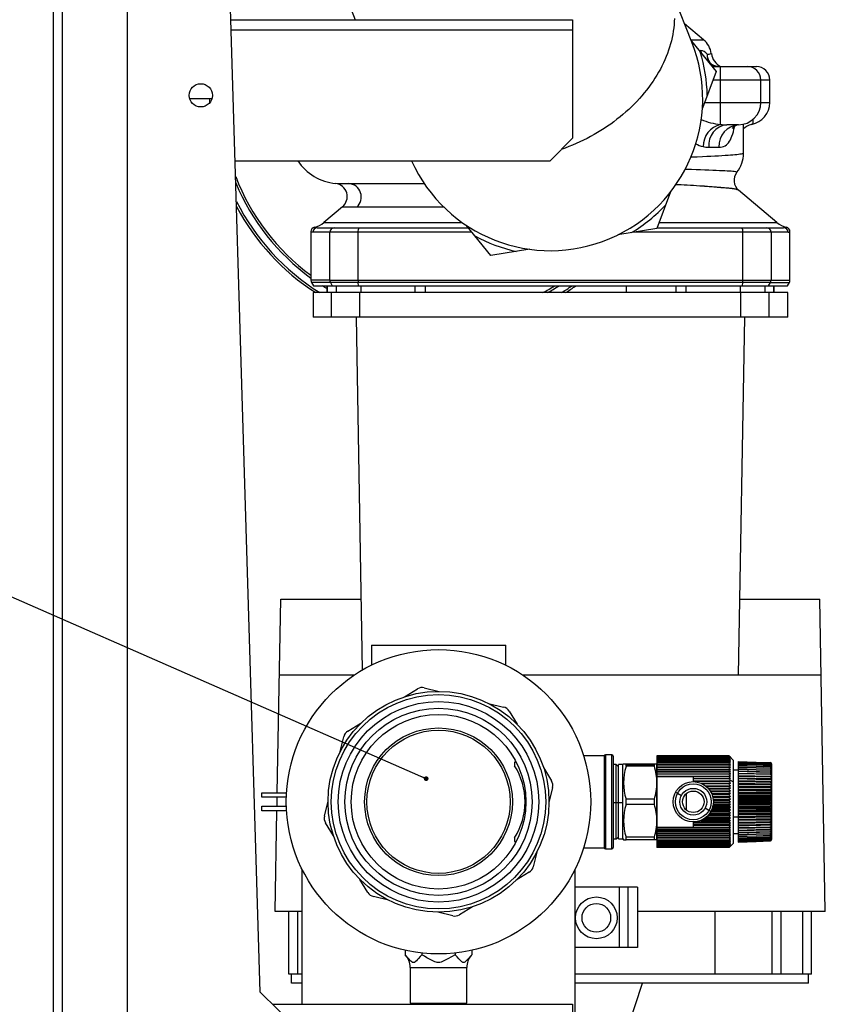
# Model space of a CAD drawing. Header units: millimetres. Extents: x 0 to 39025, y 0 to 11880.
# Tile 28 of 40: x 22368 to 22548, y 6555 to 6775. Entities that reach past the tile are written whole.
import ezdxf

# ---------------------------------------------------------------- set-up
doc = ezdxf.new("R2010")
doc.units = ezdxf.units.MM
doc.layers.add('ANOTACIJE', color=7, linetype='Continuous')
doc.dimstyles.new('SLDDIMSTYLE2', dxfattribs={"dimtxt": 0.18, "dimasz": 1.050735, "dimexe": 0, "dimexo": 0.0625, "dimgap": 0, "dimtad": 0, "dimtih": 1, "dimtoh": 1, "dimdec": 0, "dimrnd": 1e-09, "dimzin": 0, "dimdsep": 46, "dimtxsty": 'Standard', "dimblk1": 'DOT', "dimblk2": 'DOT', "dimsah": 1, "dimcen": 0.09, "dimadec": 0, "dimazin": 0, "dimtfac": 1.050735, "dimtdec": 0, "dimtofl": 0, "dimtmove": 0, "dimatfit": 3, "dimldrblk": 'DOT', "dimfxl": 1, "dimfrac": 2, "dimtolj": 1, "dimtzin": 0, "dimarcsym": 0})

# ---------------------------------------------------------------- blocks, each defined once
blk = doc.blocks.new('_Dot')
at = {"color": 0, "linetype": 'ByBlock', "lineweight": -2}
blk.add_line((-0.5, 0), (-1, 0), dxfattribs=at)
at = {"color": 0, "linetype": 'ByBlock', "const_width": 0.5}
blk.add_lwpolyline([(-0.25, 0, 1), (0.25, 0, 1)], format="xyb", close=True, dxfattribs=at)

msp = doc.modelspace()

# ---------------------------------------------------------------- linework, layer by layer
at = {"color": 7, "linetype": 'Continuous', "lineweight": 25}
for p, q in [((22375.62, 5992.16), (22375.62, 6948.16)), ((22377.62, 5992.16), (22377.62, 6948.16)), ((22375.57, 6947.28), (22375.57, 5993.04)), ((22392.12, 6030.29), (22392.12, 6910.03)), ((22421.77, 6557.21), (22412.39, 6870.56)), ((22518.21, 6769.48), (22499, 6817.76)), ((22430.02, 6807.2), (22443.02, 6774.51)), ((22415.26, 6774.51), (22491.52, 6774.51)), ((22491.52, 6774.51), (22491.52, 6748.01)), ((22520.83, 6770.03), (22516.57, 6773.61)), ((22518.1, 6769.74), (22523.65, 6762.95)), ((22521.79, 6765.53), (22521.81, 6765.49)), ((22522.55, 6766.93), (22522.55, 6766.93)), ((22523.65, 6762.95), (22520.55, 6754.74)), ((22522.77, 6764.03), (22532.62, 6764.03)), ((22524.55, 6764.03), (22524.64, 6764.03)), ((22524.62, 6751.1), (22524.62, 6764.03)), ((22533.62, 6756.03), (22533.62, 6761.03)), ((22535.62, 6756.03), (22535.62, 6761.03)), ((22406.01, 6756.91), (22411.02, 6756.91)), ((22410.52, 6755.96), (22410.52, 6756.91)), ((22528.62, 6751.03), (22526.04, 6751.03)), ((22529.72, 6744.67), (22529.72, 6751.17)), ((22486.52, 6743.01), (22491.52, 6748.01)), ((22521.98, 6746.03), (22524.26, 6746.03)), ((22416.2, 6743.01), (22486.52, 6743.01)), ((22438.62, 6737.95), (22438.63, 6737.95)), ((22438.63, 6737.95), (22438.64, 6737.95)), ((22441.54, 6737.91), (22458.43, 6737.91)), ((22513.47, 6736.06), (22510.36, 6727.85)), ((22537.22, 6729.2), (22528.65, 6736.39)), ((22440.16, 6732.69), (22436.01, 6729.2)), ((22434.53, 6728.03), (22434.53, 6728.03)), ((22434.53, 6728.03), (22468.24, 6728.03)), ((22473.32, 6721.82), (22467.77, 6728.61)), ((22510.36, 6727.85), (22501.7, 6726.44)), ((22510.43, 6728.03), (22538.7, 6728.03)), ((22538.7, 6728.03), (22538.7, 6728.03)), ((22433.12, 6727.17), (22433.12, 6716.3)), ((22443.63, 6727.03), (22433.54, 6727.03)), ((22437.34, 6716.3), (22437.34, 6727.03)), ((22443.63, 6727.03), (22443.63, 6716.3)), ((22529.6, 6716.3), (22529.6, 6727.03)), ((22539.69, 6727.03), (22529.6, 6727.03)), ((22535.89, 6727.03), (22535.89, 6716.3)), ((22540.12, 6716.3), (22540.12, 6727.17)), ((22481.98, 6723.23), (22473.32, 6721.82)), ((22433.25, 6715.8), (22433.69, 6715.03)), ((22433.69, 6715.03), (22539.54, 6715.03)), ((22436.68, 6715.03), (22436.7, 6715.02)), ((22436.7, 6715.03), (22436.7, 6713.53)), ((22436.72, 6715.03), (22436.72, 6713.53)), ((22437.34, 6716.3), (22535.89, 6716.3)), ((22535.76, 6715.8), (22437.47, 6715.8)), ((22437.47, 6715.8), (22437.9, 6715.03)), ((22438.74, 6715.03), (22438.74, 6713.53)), ((22443.74, 6715.03), (22443.65, 6715.8)), ((22444.26, 6715.03), (22444.26, 6713.53)), ((22456.34, 6715.03), (22456.34, 6713.53)), ((22458.61, 6715.03), (22458.61, 6713.53)), ((22503.62, 6713.53), (22503.62, 6715.03)), ((22514.62, 6715.03), (22514.62, 6713.53)), ((22516.89, 6715.03), (22516.89, 6713.53)), ((22528.97, 6715.03), (22528.97, 6713.53)), ((22529.49, 6715.03), (22529.58, 6715.8)), ((22534.49, 6715.03), (22534.49, 6713.53)), ((22535.33, 6715.03), (22535.76, 6715.8)), ((22536.51, 6715.03), (22536.51, 6713.53)), ((22536.53, 6713.53), (22536.53, 6715.03)), ((22539.54, 6715.03), (22539.98, 6715.8)), ((22433.62, 6713.53), (22433.62, 6708.03)), ((22539.61, 6713.53), (22433.62, 6713.53)), ((22437.75, 6708.03), (22437.75, 6713.53)), ((22444.06, 6708.03), (22444.06, 6713.53)), ((22529.17, 6708.03), (22529.17, 6713.53)), ((22535.48, 6708.03), (22535.48, 6713.53)), ((22539.61, 6708.03), (22539.61, 6713.53)), ((22539.61, 6708.03), (22433.62, 6708.03)), ((22443.19, 6708.03), (22444.57, 6629.18)), ((22528.64, 6628.03), (22530.04, 6708.03)), ((22425.61, 6601.76), (22426.36, 6645.03)), ((22426.36, 6645.03), (22444.29, 6645.03)), ((22528.94, 6645.03), (22546.79, 6645.03)), ((22548.01, 6575.23), (22546.79, 6645.03)), ((22446.62, 6634.76), (22446.62, 6630.27)), ((22446.62, 6634.76), (22476.62, 6634.76)), ((22476.62, 6630.27), (22476.62, 6634.76)), ((22442.72, 6628.03), (22426.06, 6628.03)), ((22547.09, 6628.03), (22480.51, 6628.03)), ((22454.01, 6623.23), (22456.92, 6625)), ((22458.43, 6625.24), (22461.73, 6624.43)), ((22472.81, 6621.74), (22476.14, 6620.93)), ((22477.38, 6620.02), (22479.15, 6617.11)), ((22441.35, 6615.52), (22444.28, 6617.31)), ((22439.64, 6610.98), (22440.45, 6614.29)), ((22498.62, 6610.01), (22494.03, 6610.01)), ((22498.62, 6610.01), (22498.62, 6589.51)), ((22500.32, 6610.26), (22498.91, 6610.26)), ((22500.62, 6609.96), (22500.62, 6589.56)), ((22526.52, 6610.01), (22510.42, 6610.01)), ((22510.42, 6610.01), (22510.42, 6589.52)), ((22526.52, 6609.99), (22510.42, 6609.99)), ((22526.52, 6609.93), (22510.42, 6609.93)), ((22526.52, 6609.83), (22510.42, 6609.83)), ((22526.52, 6609.7), (22510.42, 6609.7)), ((22526.52, 6609.52), (22510.42, 6609.52)), ((22526.52, 6609.31), (22510.42, 6609.31)), ((22526.52, 6609.07), (22510.42, 6609.07)), ((22527.52, 6609.01), (22526.52, 6610.01)), ((22527.52, 6590.51), (22527.52, 6609.01)), ((22478.99, 6608.61), (22478.62, 6608.61)), ((22478.62, 6608.61), (22478.62, 6607.8)), ((22485.07, 6607.39), (22486.85, 6604.46)), ((22501.3, 6608.06), (22500.62, 6608.06)), ((22501.8, 6607.56), (22501.3, 6608.06)), ((22501.3, 6591.46), (22501.3, 6608.06)), ((22501.8, 6591.96), (22501.8, 6607.56)), ((22501.82, 6606.96), (22501.8, 6606.96)), ((22502.82, 6608.06), (22501.82, 6608.06)), ((22501.82, 6591.46), (22501.82, 6608.06)), ((22502.93, 6608.26), (22502.82, 6608.06)), ((22502.93, 6608.26), (22502.82, 6608.06)), ((22502.82, 6591.46), (22502.82, 6608.06)), ((22502.93, 6608.26), (22510.41, 6608.26)), ((22503.51, 6607.69), (22503.51, 6608.26)), ((22509.84, 6607.99), (22503.51, 6607.99)), ((22509.84, 6607.69), (22503.51, 6607.69)), ((22509.84, 6607.69), (22509.84, 6608.26)), ((22510.42, 6608.26), (22510.41, 6608.26)), ((22510.41, 6608.26), (22510.42, 6608.26)), ((22526.52, 6608.79), (22510.42, 6608.79)), ((22526.52, 6608.47), (22510.42, 6608.47)), ((22510.42, 6608.26), (22510.42, 6608.26)), ((22510.42, 6608.26), (22510.42, 6608.26)), ((22526.52, 6608.12), (22510.42, 6608.12)), ((22526.52, 6607.74), (22510.42, 6607.74)), ((22526.52, 6607.33), (22510.42, 6607.33)), ((22510.42, 6606.91), (22526.82, 6606.91)), ((22526.52, 6606.89), (22510.42, 6606.89)), ((22528.52, 6606.86), (22527.52, 6606.86)), ((22528.52, 6608.76), (22528.52, 6590.77)), ((22528.52, 6606.68), (22535.73, 6606.48)), ((22535.73, 6608.51), (22535.73, 6608.5)), ((22535.73, 6608.45), (22535.73, 6608.43)), ((22535.73, 6608.34), (22535.73, 6608.31)), ((22535.73, 6608.17), (22535.73, 6608.13)), ((22535.73, 6607.94), (22535.73, 6607.89)), ((22535.73, 6607.65), (22535.73, 6607.59)), ((22535.73, 6607.31), (22535.73, 6607.24)), ((22535.73, 6606.92), (22535.73, 6606.84)), ((22536.02, 6608.21), (22536.02, 6591.34)), ((22510.42, 6606.47), (22526.82, 6606.47)), ((22526.52, 6606.43), (22510.42, 6606.43)), ((22510.42, 6606), (22526.82, 6606)), ((22526.52, 6605.94), (22510.42, 6605.94)), ((22510.42, 6605.51), (22526.82, 6605.51)), ((22510.42, 6605.42), (22526.52, 6605.42)), ((22518.52, 6605.42), (22518.52, 6604.26)), ((22518.52, 6605), (22526.82, 6605)), ((22526.52, 6604.88), (22518.52, 6604.88)), ((22518.52, 6604.47), (22526.82, 6604.47)), ((22526.75, 6604.56), (22527.52, 6604.2)), ((22528.52, 6606.18), (22535.73, 6605.99)), ((22528.52, 6605.65), (22536.02, 6605.48)), ((22528.52, 6605.64), (22535.73, 6605.47)), ((22528.52, 6605.11), (22536.02, 6604.94)), ((22528.52, 6605.05), (22535.73, 6604.9)), ((22528.52, 6604.52), (22536.02, 6604.38)), ((22535.73, 6606.48), (22535.73, 6606.39)), ((22535.73, 6605.99), (22535.73, 6605.9)), ((22535.73, 6605.47), (22535.73, 6605.36)), ((22535.73, 6604.9), (22535.73, 6604.79)), ((22487.09, 6602.94), (22486.28, 6599.61)), ((22526.52, 6604.33), (22518.52, 6604.33)), ((22520.24, 6603.92), (22526.82, 6603.92)), ((22526.52, 6603.75), (22520.59, 6603.75)), ((22521.22, 6603.36), (22526.82, 6603.36)), ((22526.52, 6603.17), (22521.46, 6603.17)), ((22521.86, 6602.78), (22526.82, 6602.78)), ((22526.52, 6602.57), (22522.04, 6602.57)), ((22528.52, 6603.9), (22536.02, 6603.78)), ((22528.52, 6603.26), (22536.02, 6603.15)), ((22528.52, 6602.59), (22536.02, 6602.5)), ((22535.73, 6604.3), (22535.73, 6604.18)), ((22535.73, 6603.66), (22535.73, 6603.54)), ((22535.73, 6603), (22535.73, 6602.88)), ((22535.73, 6602.32), (22535.73, 6602.19)), ((22422.12, 6600.76), (22422.12, 6601.76)), ((22422.12, 6601.76), (22427.67, 6601.76)), ((22427.63, 6600.76), (22422.12, 6600.76)), ((22425.55, 6598.76), (22425.59, 6600.76)), ((22503.51, 6599.19), (22503.51, 6600.34)), ((22509.84, 6600.34), (22503.51, 6600.34)), ((22509.84, 6599.19), (22509.84, 6600.34)), ((22514.57, 6601.92), (22515.01, 6601.68)), ((22515.01, 6601.68), (22515.88, 6601.2)), ((22516.9, 6601.54), (22516.9, 6597.99)), ((22522.31, 6602.19), (22526.82, 6602.19)), ((22526.52, 6601.95), (22522.45, 6601.95)), ((22522.63, 6601.59), (22526.82, 6601.59)), ((22526.52, 6601.33), (22522.73, 6601.33)), ((22522.85, 6600.98), (22526.82, 6600.98)), ((22526.52, 6600.71), (22522.92, 6600.71)), ((22522.97, 6600.37), (22526.82, 6600.37)), ((22526.52, 6600.08), (22523.01, 6600.08)), ((22528.52, 6601.9), (22536.02, 6601.83)), ((22528.52, 6601.19), (22536.02, 6601.15)), ((22528.52, 6600.48), (22536.02, 6600.46)), ((22535.73, 6601.62), (22535.73, 6601.49)), ((22535.73, 6600.91), (22535.73, 6600.78)), ((22535.73, 6600.19), (22535.73, 6600.06)), ((22422.12, 6597.76), (22422.12, 6598.76)), ((22422.12, 6598.76), (22427.63, 6598.76)), ((22436.14, 6596.58), (22436.95, 6599.92)), ((22501.3, 6599.57), (22501.8, 6599.58)), ((22501.8, 6599.59), (22501.82, 6599.59)), ((22501.82, 6599.57), (22502.82, 6599.57)), ((22509.84, 6599.19), (22503.51, 6599.19)), ((22522.03, 6597.84), (22521.15, 6598.32)), ((22522.47, 6597.6), (22522.03, 6597.84)), ((22522.63, 6597.93), (22526.82, 6597.93)), ((22526.52, 6598.19), (22522.73, 6598.19)), ((22522.85, 6598.54), (22526.82, 6598.54)), ((22526.52, 6598.82), (22522.92, 6598.82)), ((22522.97, 6599.15), (22526.82, 6599.15)), ((22526.52, 6599.45), (22523.01, 6599.45)), ((22523.02, 6599.76), (22526.82, 6599.76)), ((22528.52, 6599.76), (22536.02, 6599.76)), ((22528.52, 6599.04), (22536.02, 6599.07)), ((22528.52, 6598.33), (22536.02, 6598.37)), ((22535.73, 6599.47), (22535.73, 6599.33)), ((22535.73, 6598.75), (22535.73, 6598.61)), ((22535.73, 6598.03), (22535.73, 6597.9)), ((22427.67, 6597.76), (22422.12, 6597.76)), ((22425.14, 6575.23), (22425.54, 6597.76)), ((22520.24, 6595.6), (22526.82, 6595.6)), ((22526.52, 6595.77), (22520.59, 6595.77)), ((22521.22, 6596.17), (22526.82, 6596.17)), ((22526.52, 6596.36), (22521.46, 6596.36)), ((22521.86, 6596.75), (22526.82, 6596.75)), ((22526.52, 6596.96), (22522.04, 6596.96)), ((22522.31, 6597.33), (22526.82, 6597.33)), ((22526.52, 6597.57), (22522.45, 6597.57)), ((22528.52, 6597.63), (22536.02, 6597.69)), ((22528.52, 6596.94), (22536.02, 6597.02)), ((22528.52, 6596.27), (22536.02, 6596.37)), ((22528.52, 6595.62), (22536.02, 6595.75)), ((22535.73, 6597.33), (22535.73, 6597.2)), ((22535.73, 6596.64), (22535.73, 6596.52)), ((22535.73, 6595.98), (22535.73, 6595.86)), ((22438.16, 6592.14), (22436.38, 6595.07)), ((22510.42, 6594.1), (22526.52, 6594.1)), ((22510.42, 6594.01), (22526.82, 6594.01)), ((22526.52, 6593.59), (22510.42, 6593.59)), ((22510.42, 6593.52), (22526.82, 6593.52)), ((22518.52, 6595.26), (22518.52, 6594.1)), ((22526.52, 6595.2), (22518.52, 6595.2)), ((22518.52, 6595.05), (22526.82, 6595.05)), ((22526.52, 6594.64), (22518.52, 6594.64)), ((22518.52, 6594.52), (22526.82, 6594.52)), ((22528.52, 6595), (22536.02, 6595.15)), ((22528.52, 6594.47), (22535.73, 6594.62)), ((22528.52, 6594.42), (22536.02, 6594.58)), ((22528.52, 6593.89), (22535.73, 6594.06)), ((22528.52, 6593.87), (22536.02, 6594.05)), ((22528.52, 6593.34), (22535.73, 6593.53)), ((22535.73, 6595.34), (22535.73, 6595.23)), ((22535.73, 6594.73), (22535.73, 6594.62)), ((22535.73, 6594.16), (22535.73, 6594.06)), ((22535.73, 6593.62), (22535.73, 6593.53)), ((22478.62, 6591.72), (22478.62, 6590.91)), ((22500.62, 6591.46), (22501.3, 6591.46)), ((22501.3, 6591.46), (22501.8, 6591.96)), ((22501.8, 6592.45), (22501.82, 6592.45)), ((22501.82, 6591.46), (22502.82, 6591.46)), ((22502.82, 6591.46), (22502.93, 6591.26)), ((22503.51, 6591.26), (22503.51, 6591.84)), ((22509.84, 6591.84), (22503.51, 6591.84)), ((22509.84, 6591.26), (22503.51, 6591.26)), ((22509.84, 6591.26), (22509.84, 6591.84)), ((22510.42, 6591.26), (22509.84, 6591.26)), ((22526.52, 6593.1), (22510.42, 6593.1)), ((22510.42, 6593.06), (22526.82, 6593.06)), ((22526.52, 6592.63), (22510.42, 6592.63)), ((22510.42, 6592.62), (22526.82, 6592.62)), ((22526.52, 6592.19), (22510.42, 6592.19)), ((22526.52, 6591.78), (22510.42, 6591.78)), ((22526.52, 6591.4), (22510.42, 6591.4)), ((22510.42, 6591.26), (22510.42, 6591.26)), ((22527.52, 6592.66), (22528.52, 6592.66)), ((22528.52, 6592.84), (22535.73, 6593.04)), ((22535.73, 6593.13), (22535.73, 6593.04)), ((22535.73, 6592.68), (22535.73, 6592.6)), ((22535.73, 6592.28), (22535.73, 6592.21)), ((22535.73, 6591.93), (22535.73, 6591.87)), ((22535.73, 6591.64), (22535.73, 6591.59)), ((22535.73, 6591.4), (22535.73, 6591.36)), ((22535.73, 6591.21), (22535.73, 6591.19)), ((22536.02, 6591.34), (22536.02, 6591.31)), ((22478.62, 6590.91), (22478.99, 6590.91)), ((22494.03, 6589.51), (22498.62, 6589.51)), ((22498.91, 6589.26), (22500.32, 6589.26)), ((22526.52, 6591.05), (22510.42, 6591.05)), ((22526.52, 6590.74), (22510.42, 6590.74)), ((22526.52, 6590.46), (22510.42, 6590.46)), ((22526.52, 6590.21), (22510.42, 6590.21)), ((22526.52, 6590), (22510.42, 6590)), ((22526.52, 6589.83), (22510.42, 6589.83)), ((22526.52, 6589.69), (22510.42, 6589.69)), ((22526.52, 6589.6), (22510.42, 6589.6)), ((22526.52, 6589.54), (22510.42, 6589.54)), ((22526.52, 6589.52), (22510.42, 6589.52)), ((22526.52, 6589.52), (22527.52, 6590.51)), ((22535.73, 6591.09), (22535.73, 6591.07)), ((22535.73, 6591.02), (22535.73, 6591.02)), ((22483.58, 6588.53), (22482.78, 6585.23)), ((22431.12, 6584.74), (22431.12, 6554.51)), ((22492.12, 6549.76), (22492.12, 6584.74)), ((22445.85, 6579.5), (22444.07, 6582.42)), ((22481.88, 6584), (22478.96, 6582.22)), ((22506.1, 6580.68), (22492.12, 6580.68)), ((22501.99, 6580.68), (22501.99, 6567.18)), ((22503.87, 6580.68), (22503.87, 6567.18)), ((22506.1, 6580.68), (22506.1, 6567.18)), ((22450.43, 6577.78), (22447.09, 6578.6)), ((22469.23, 6576.3), (22466.31, 6574.52)), ((22431.12, 6575.23), (22425.14, 6575.23)), ((22428.21, 6561.23), (22428.21, 6575.23)), ((22430.17, 6561.23), (22430.17, 6575.23)), ((22464.8, 6574.29), (22461.5, 6575.09)), ((22548.01, 6575.23), (22506.1, 6575.23)), ((22523.39, 6561.23), (22523.39, 6575.23)), ((22536.15, 6561.23), (22536.15, 6575.23)), ((22538.15, 6561.23), (22538.15, 6575.23)), ((22542.99, 6561.23), (22542.99, 6575.23)), ((22544.95, 6561.23), (22544.95, 6575.23)), ((22506.1, 6567.18), (22492.12, 6567.18)), ((22454.17, 6566.59), (22454.17, 6565.57)), ((22457.89, 6565.97), (22457.89, 6565.57)), ((22465.34, 6565.97), (22465.34, 6565.57)), ((22469.06, 6566.59), (22469.06, 6565.57)), ((22455.32, 6562.76), (22455.32, 6554.76)), ((22467.92, 6554.76), (22467.92, 6562.76)), ((22431.12, 6561.23), (22428.21, 6561.23)), ((22428.78, 6559.23), (22428.78, 6561.23)), ((22544.95, 6561.23), (22492.12, 6561.23)), ((22544.25, 6559.23), (22544.25, 6561.23)), ((22431.12, 6559.23), (22428.78, 6559.23)), ((22544.25, 6559.23), (22492.12, 6559.23)), ((22493.62, 6518.36), (22507.18, 6559.23)), ((22437.22, 6542.21), (22421.77, 6557.21)), ((22424.54, 6554.51), (22491.52, 6554.51)), ((22455.32, 6554.76), (22467.92, 6554.76)), ((22491.52, 6554.51), (22491.52, 6537.91))]:
    msp.add_line(p, q, dxfattribs=at)
at = {"color": 8, "linetype": 'Continuous', "lineweight": 25}
for p, q in [((22415.33, 6772.21), (22491.52, 6772.21)), ((22517.99, 6770.03), (22520.83, 6770.03)), ((22519.84, 6767.61), (22520.15, 6767.61)), ((22535.62, 6761.03), (22522.93, 6761.03)), ((22411.02, 6756.91), (22411.02, 6756.9)), ((22521.03, 6756.03), (22535.62, 6756.03)), ((22462.83, 6732.61), (22443.33, 6732.61)), ((22436.01, 6729.2), (22466.92, 6729.2)), ((22510.87, 6729.2), (22537.22, 6729.2)), ((22469.06, 6727.03), (22443.63, 6727.03)), ((22529.6, 6727.03), (22505.32, 6727.03)), ((22437.34, 6716.3), (22433.12, 6716.3)), ((22437.47, 6715.8), (22433.26, 6715.8)), ((22535.76, 6715.8), (22539.98, 6715.8)), ((22535.89, 6716.3), (22540.11, 6716.3)), ((22498.91, 6610.26), (22498.91, 6589.26)), ((22500.32, 6589.26), (22500.32, 6610.26)), ((22500.62, 6599.57), (22501.3, 6599.57)), ((22510.42, 6599.56), (22510.42, 6599.56)), ((22528.52, 6596.36), (22527.52, 6596.36)), ((22455.32, 6562.76), (22467.92, 6562.76))]:
    msp.add_line(p, q, dxfattribs=at)
at = {"color": 8, "linetype": 'Continuous', "lineweight": 25, "flags": 128}
for points in [[(22514.31, 6774.79), (22514.28, 6774.08), (22514.23, 6773.37), (22514.16, 6772.66), (22514.06, 6771.95), (22513.94, 6771.24), (22513.8, 6770.53), (22513.64, 6769.82), (22513.45, 6769.1), (22513.24, 6768.39), (22513.01, 6767.68), (22512.76, 6766.97), (22512.48, 6766.27), (22512.19, 6765.56), (22511.87, 6764.86), (22511.53, 6764.16), (22511.17, 6763.47), (22510.79, 6762.78), (22510.39, 6762.1), (22509.97, 6761.42), (22509.53, 6760.75), (22509.07, 6760.09), (22508.59, 6759.43), (22508.09, 6758.78), (22507.57, 6758.14), (22507.04, 6757.5), (22506.49, 6756.88), (22505.92, 6756.26), (22505.33, 6755.66), (22504.73, 6755.06), (22504.11, 6754.48), (22503.47, 6753.9), (22502.82, 6753.34), (22502.16, 6752.79), (22501.48, 6752.25), (22500.78, 6751.72), (22500.08, 6751.2), (22499.35, 6750.7), (22498.62, 6750.22), (22497.88, 6749.74), (22497.12, 6749.28), (22496.35, 6748.84), (22495.58, 6748.41), (22494.79, 6747.99), (22493.99, 6747.59), (22493.19, 6747.21), (22492.37, 6746.84), (22491.55, 6746.49), (22490.72, 6746.15), (22489.89, 6745.83), (22489.05, 6745.53), (22489.03, 6745.52)], [(22520.15, 6767.61), (22520.25, 6767.28), (22520.38, 6766.95)], [(22531.81, 6752.18), (22531.81, 6751.95), (22531.81, 6751.73), (22531.8, 6751.54), (22531.79, 6751.4), (22531.77, 6751.28), (22531.72, 6751.2), (22531.64, 6751.15), (22531.54, 6751.12)], [(22524.26, 6746.03), (22524.62, 6746.04), (22524.97, 6746.1), (22525.31, 6746.19), (22525.63, 6746.34), (22525.93, 6746.55), (22526.17, 6746.77), (22526.39, 6747.03), (22526.61, 6747.34), (22526.81, 6747.69), (22527, 6748.08), (22527.17, 6748.51), (22527.33, 6748.98), (22527.48, 6749.48), (22527.61, 6750.03), (22527.72, 6750.6), (22527.74, 6750.71)], [(22529.72, 6744.66), (22529.73, 6744.66), (22529.69, 6744.61), (22529.6, 6744.57), (22529.43, 6744.52), (22529.21, 6744.48), (22528.92, 6744.44), (22528.6, 6744.39), (22528.23, 6744.35), (22527.82, 6744.31), (22527.37, 6744.27), (22526.85, 6744.23), (22526.29, 6744.18), (22525.65, 6744.14), (22524.93, 6744.1), (22524.15, 6744.05), (22523.33, 6744.01), (22522.47, 6743.96), (22521.57, 6743.92), (22520.62, 6743.88), (22519.37, 6743.83), (22518.05, 6743.77), (22517.96, 6743.77)], [(22516.73, 6741.15), (22517.05, 6741.14), (22518.13, 6741.11), (22519.18, 6741.07), (22520.17, 6741.03), (22521.13, 6741), (22522.03, 6740.96), (22522.88, 6740.92), (22523.66, 6740.88), (22524.37, 6740.85), (22525.01, 6740.82), (22525.58, 6740.8), (22526.11, 6740.77), (22526.58, 6740.74), (22527.01, 6740.71), (22527.37, 6740.67), (22527.68, 6740.63), (22527.93, 6740.59), (22528.11, 6740.55), (22528.22, 6740.51), (22528.26, 6740.47), (22528.25, 6740.45)], [(22528.65, 6736.39), (22528.61, 6736.42), (22528.54, 6736.46), (22528.52, 6736.47), (22528.51, 6736.47), (22528.49, 6736.48), (22528.47, 6736.49), (22528.44, 6736.5), (22528.41, 6736.51), (22528.38, 6736.52), (22528.34, 6736.53), (22528.21, 6736.57), (22528.08, 6736.61), (22527.93, 6736.64), (22527.78, 6736.67), (22527.63, 6736.69), (22527.54, 6736.71), (22527.44, 6736.73), (22527.35, 6736.74), (22527.26, 6736.75), (22527.18, 6736.76), (22527.1, 6736.77), (22526.97, 6736.79), (22526.83, 6736.81), (22526.66, 6736.82), (22526.47, 6736.84), (22526.26, 6736.86), (22526.02, 6736.88), (22525.76, 6736.9), (22525.49, 6736.92), (22525.24, 6736.94), (22525, 6736.96), (22524.85, 6736.97), (22524.71, 6736.98), (22524.68, 6736.99), (22524.64, 6736.99), (22524.61, 6736.99), (22524.58, 6737), (22524.54, 6737), (22524.51, 6737), (22524.43, 6737.01), (22524.32, 6737.02), (22524.17, 6737.03), (22523.97, 6737.05), (22523.73, 6737.07), (22523.45, 6737.09), (22523.12, 6737.12), (22522.73, 6737.15), (22522.42, 6737.17), (22522.07, 6737.2), (22521.69, 6737.23), (22521.13, 6737.27), (22521.06, 6737.28), (22520.98, 6737.28), (22520.9, 6737.29), (22520.82, 6737.29), (22520.74, 6737.3), (22520.65, 6737.3), (22519.96, 6737.35), (22519.27, 6737.4), (22518.57, 6737.44), (22517.88, 6737.48), (22517.19, 6737.52), (22516.5, 6737.56), (22515.83, 6737.59), (22515.08, 6737.63), (22514.62, 6737.65)], [(22443.33, 6732.61), (22442.92, 6732.61), (22442.51, 6732.62), (22442.12, 6732.62), (22441.75, 6732.62), (22441.41, 6732.63), (22441.1, 6732.63), (22440.82, 6732.64), (22440.59, 6732.65), (22440.4, 6732.65), (22440.26, 6732.66), (22440.18, 6732.67), (22440.16, 6732.68), (22440.17, 6732.69)], [(22538.7, 6728.03), (22538.95, 6728.05), (22539.14, 6728.09), (22539.27, 6728.13), (22539.33, 6728.15), (22539.33, 6728.15)], [(22433.54, 6727.03), (22433.37, 6727.05), (22433.24, 6727.1), (22433.16, 6727.15), (22433.12, 6727.17), (22433.12, 6727.17)], [(22436.7, 6714.44), (22436.25, 6714.71), (22435.73, 6715.03)]]:
    msp.add_lwpolyline(points, dxfattribs=at)
at = {"color": 7, "linetype": 'Continuous', "lineweight": 25, "flags": 128}
for points in [[(22433.12, 6716.3), (22433.15, 6716.04), (22433.25, 6715.8)], [(22539.98, 6715.8), (22540.08, 6716.04), (22540.12, 6716.3)], [(22526.82, 6609.71), (22526.65, 6609.87), (22526.52, 6610.01)], [(22526.82, 6609.67), (22526.65, 6609.84), (22526.52, 6609.99)], [(22526.82, 6609.71), (22526.65, 6609.86), (22526.52, 6609.99)], [(22526.82, 6609.59), (22526.65, 6609.78), (22526.52, 6609.93)], [(22526.82, 6609.67), (22526.65, 6609.81), (22526.52, 6609.93)], [(22526.82, 6609.48), (22526.65, 6609.68), (22526.52, 6609.83)], [(22526.82, 6609.59), (22526.65, 6609.73), (22526.52, 6609.83)], [(22526.82, 6609.33), (22526.65, 6609.53), (22526.52, 6609.7)], [(22526.82, 6609.48), (22526.65, 6609.6), (22526.52, 6609.7)], [(22526.82, 6609.15), (22526.65, 6609.36), (22526.52, 6609.52)], [(22526.82, 6609.33), (22526.65, 6609.44), (22526.52, 6609.52)], [(22526.82, 6608.92), (22526.65, 6609.14), (22526.52, 6609.31)], [(22526.82, 6609.15), (22526.65, 6609.24), (22526.52, 6609.31)], [(22526.82, 6608.67), (22526.65, 6608.89), (22526.52, 6609.07)], [(22526.82, 6608.92), (22526.65, 6609), (22526.52, 6609.07)], [(22510.42, 6604.01), (22510.42, 6604.4), (22510.42, 6604.78), (22510.42, 6605.14), (22510.42, 6605.49), (22510.42, 6605.82), (22510.42, 6606.13), (22510.42, 6606.42), (22510.42, 6606.7), (22510.42, 6606.95), (22510.42, 6607.19), (22510.42, 6607.4), (22510.42, 6607.59), (22510.42, 6607.76), (22510.42, 6607.9), (22510.42, 6608.02), (22510.42, 6608.12), (22510.42, 6608.19), (22510.42, 6608.24), (22510.42, 6608.26)], [(22526.82, 6608.38), (22526.65, 6608.6), (22526.52, 6608.79)], [(22526.82, 6608.67), (22526.65, 6608.73), (22526.52, 6608.79)], [(22526.82, 6608.06), (22526.65, 6608.29), (22526.52, 6608.47)], [(22526.82, 6608.38), (22526.65, 6608.43), (22526.52, 6608.47)], [(22526.82, 6607.7), (22526.65, 6607.93), (22526.52, 6608.12)], [(22526.82, 6608.06), (22526.65, 6608.09), (22526.52, 6608.12)], [(22526.82, 6607.32), (22526.65, 6607.55), (22526.52, 6607.74)], [(22526.82, 6607.7), (22526.65, 6607.72), (22526.52, 6607.74)], [(22526.82, 6606.91), (22526.65, 6607.14), (22526.52, 6607.33)], [(22526.82, 6607.32), (22526.65, 6607.33), (22526.52, 6607.33)], [(22526.82, 6606.91), (22526.65, 6606.9), (22526.52, 6606.89)], [(22526.82, 6606.47), (22526.65, 6606.7), (22526.52, 6606.89)], [(22528.52, 6608.76), (22532.55, 6608.62), (22535.73, 6608.51)], [(22528.52, 6608.75), (22532.55, 6608.61), (22535.73, 6608.5)], [(22528.52, 6608.7), (22532.55, 6608.56), (22535.73, 6608.45)], [(22528.52, 6608.68), (22532.55, 6608.54), (22535.73, 6608.43)], [(22528.52, 6608.59), (22532.55, 6608.45), (22535.73, 6608.34)], [(22528.52, 6608.55), (22532.55, 6608.42), (22535.73, 6608.31)], [(22528.52, 6608.41), (22532.55, 6608.27), (22535.73, 6608.17)], [(22528.52, 6608.37), (22532.55, 6608.23), (22535.73, 6608.13)], [(22528.52, 6608.17), (22532.55, 6608.04), (22535.73, 6607.94)], [(22528.52, 6608.12), (22532.55, 6607.99), (22535.73, 6607.89)], [(22528.52, 6607.88), (22532.55, 6607.75), (22535.73, 6607.65)], [(22528.52, 6607.81), (22532.55, 6607.69), (22535.73, 6607.59)], [(22528.52, 6607.53), (22532.55, 6607.41), (22535.73, 6607.31)], [(22528.52, 6607.45), (22532.55, 6607.34), (22535.73, 6607.24)], [(22528.52, 6607.13), (22532.55, 6607.01), (22535.73, 6606.92)], [(22528.52, 6607.04), (22532.55, 6606.93), (22535.73, 6606.84)], [(22535.73, 6608.17), (22535.83, 6608.15), (22535.91, 6608.12), (22535.96, 6608.07), (22536, 6608.01), (22536.02, 6607.95)], [(22535.73, 6607.94), (22535.83, 6607.92), (22535.91, 6607.89), (22535.96, 6607.85), (22536, 6607.8), (22536.02, 6607.75)], [(22535.73, 6607.65), (22535.83, 6607.64), (22535.91, 6607.61), (22535.96, 6607.58), (22536, 6607.54), (22536.02, 6607.49)], [(22535.73, 6607.31), (22535.83, 6607.3), (22535.91, 6607.28), (22535.96, 6607.26), (22536, 6607.22), (22536.02, 6607.19)], [(22535.73, 6607.24), (22535.79, 6607.23), (22535.85, 6607.2), (22535.9, 6607.16), (22535.95, 6607.1), (22535.99, 6606.99), (22536.02, 6606.84)], [(22535.73, 6606.92), (22535.83, 6606.91), (22535.91, 6606.9), (22535.96, 6606.88), (22536, 6606.85), (22536.02, 6606.83)], [(22535.73, 6606.84), (22535.79, 6606.83), (22535.85, 6606.8), (22535.9, 6606.76), (22535.95, 6606.7), (22535.99, 6606.59), (22536.02, 6606.44)], [(22526.82, 6606.47), (22526.65, 6606.44), (22526.52, 6606.43)], [(22526.82, 6606), (22526.65, 6606.24), (22526.52, 6606.43)], [(22526.82, 6606), (22526.65, 6605.96), (22526.52, 6605.94)], [(22526.82, 6605.51), (22526.65, 6605.75), (22526.52, 6605.94)], [(22526.82, 6605.51), (22526.65, 6605.46), (22526.52, 6605.42)], [(22526.82, 6605), (22526.65, 6605.23), (22526.52, 6605.42)], [(22526.82, 6605), (22526.65, 6604.94), (22526.52, 6604.88)], [(22526.75, 6604.56), (22526.62, 6604.74), (22526.52, 6604.88)], [(22526.82, 6604.47), (22526.65, 6604.39), (22526.52, 6604.33)], [(22526.82, 6604.47), (22526.78, 6604.52), (22526.75, 6604.56)], [(22528.52, 6606.58), (22532.55, 6606.48), (22535.73, 6606.39)], [(22528.52, 6606.07), (22532.55, 6605.98), (22535.73, 6605.9)], [(22528.52, 6605.52), (22532.55, 6605.43), (22535.73, 6605.36)], [(22528.52, 6604.93), (22532.55, 6604.85), (22535.73, 6604.79)], [(22528.52, 6604.43), (22532.55, 6604.36), (22535.73, 6604.3)], [(22535.73, 6606.39), (22535.79, 6606.38), (22535.85, 6606.36), (22535.9, 6606.31), (22535.95, 6606.25), (22535.99, 6606.14), (22536.02, 6605.98)], [(22535.73, 6605.9), (22535.79, 6605.89), (22535.85, 6605.86), (22535.9, 6605.82), (22535.95, 6605.76), (22535.99, 6605.65), (22536.02, 6605.49)], [(22535.73, 6605.36), (22535.79, 6605.35), (22535.85, 6605.33), (22535.9, 6605.28), (22535.95, 6605.22), (22535.99, 6605.11), (22536.02, 6604.96)], [(22535.73, 6604.79), (22535.79, 6604.78), (22535.85, 6604.75), (22535.9, 6604.71), (22535.95, 6604.65), (22535.99, 6604.54), (22536.02, 6604.39)], [(22510.42, 6599.56), (22510.42, 6603.6), (22510.42, 6604.01)], [(22526.82, 6603.92), (22526.65, 6604.15), (22526.52, 6604.33)], [(22526.82, 6603.92), (22526.65, 6603.83), (22526.52, 6603.75)], [(22526.82, 6603.36), (22526.65, 6603.58), (22526.52, 6603.75)], [(22526.82, 6603.36), (22526.65, 6603.25), (22526.52, 6603.17)], [(22526.82, 6602.78), (22526.65, 6602.99), (22526.52, 6603.17)], [(22526.82, 6602.78), (22526.65, 6602.66), (22526.52, 6602.57)], [(22526.82, 6602.19), (22526.65, 6602.4), (22526.52, 6602.57)], [(22528.52, 6604.3), (22532.55, 6604.24), (22535.73, 6604.18)], [(22528.52, 6603.78), (22532.55, 6603.72), (22535.73, 6603.66)], [(22528.52, 6603.65), (22532.55, 6603.59), (22535.73, 6603.54)], [(22528.52, 6603.1), (22532.55, 6603.05), (22535.73, 6603)], [(22528.52, 6602.96), (22532.55, 6602.92), (22535.73, 6602.88)], [(22528.52, 6602.4), (22532.55, 6602.36), (22535.73, 6602.32)], [(22528.52, 6602.26), (22532.55, 6602.22), (22535.73, 6602.19)], [(22535.73, 6604.3), (22535.83, 6604.3), (22535.91, 6604.31), (22535.96, 6604.33), (22536, 6604.35), (22536.02, 6604.37)], [(22535.73, 6603.66), (22535.83, 6603.67), (22535.91, 6603.68), (22535.96, 6603.71), (22536, 6603.74), (22536.02, 6603.77)], [(22535.73, 6603), (22535.83, 6603.01), (22535.91, 6603.03), (22535.96, 6603.06), (22536, 6603.1), (22536.02, 6603.15)], [(22535.73, 6602.32), (22535.83, 6602.33), (22535.91, 6602.36), (22535.96, 6602.39), (22536, 6602.44), (22536.02, 6602.5)], [(22526.82, 6602.19), (22526.65, 6602.06), (22526.52, 6601.95)], [(22526.82, 6601.59), (22526.65, 6601.79), (22526.52, 6601.95)], [(22526.82, 6601.59), (22526.65, 6601.45), (22526.52, 6601.33)], [(22526.82, 6600.98), (22526.65, 6601.18), (22526.52, 6601.33)], [(22526.82, 6600.98), (22526.65, 6600.83), (22526.52, 6600.71)], [(22526.82, 6600.37), (22526.65, 6600.56), (22526.52, 6600.71)], [(22526.82, 6600.37), (22526.65, 6600.21), (22526.52, 6600.08)], [(22526.82, 6599.76), (22526.65, 6599.94), (22526.52, 6600.08)], [(22528.52, 6601.68), (22532.55, 6601.65), (22535.73, 6601.62)], [(22528.52, 6601.53), (22532.55, 6601.51), (22535.73, 6601.49)], [(22528.52, 6600.95), (22532.55, 6600.93), (22535.73, 6600.91)], [(22528.52, 6600.8), (22532.55, 6600.79), (22535.73, 6600.78)], [(22528.52, 6600.21), (22532.55, 6600.2), (22535.73, 6600.19)], [(22528.52, 6600.06), (22532.55, 6600.06), (22535.73, 6600.06)], [(22535.73, 6601.62), (22535.83, 6601.63), (22535.91, 6601.66), (22535.96, 6601.71), (22536, 6601.76), (22536.02, 6601.83)], [(22510.42, 6595.51), (22510.42, 6595.93), (22510.42, 6596.35), (22510.42, 6596.79), (22510.42, 6597.24), (22510.42, 6597.69), (22510.42, 6598.15), (22510.42, 6598.62), (22510.42, 6599.09), (22510.42, 6599.56)], [(22526.82, 6599.76), (22526.65, 6599.59), (22526.52, 6599.45)], [(22526.82, 6599.15), (22526.65, 6599.31), (22526.52, 6599.45)], [(22526.82, 6599.15), (22526.65, 6598.97), (22526.52, 6598.82)], [(22526.82, 6598.54), (22526.65, 6598.69), (22526.52, 6598.82)], [(22526.82, 6598.54), (22526.65, 6598.35), (22526.52, 6598.19)], [(22526.82, 6597.93), (22526.65, 6598.08), (22526.52, 6598.19)], [(22526.82, 6597.93), (22526.65, 6597.73), (22526.52, 6597.57)], [(22528.52, 6599.47), (22532.55, 6599.47), (22535.73, 6599.47)], [(22528.52, 6599.31), (22532.55, 6599.32), (22535.73, 6599.33)], [(22528.52, 6598.72), (22532.55, 6598.74), (22535.73, 6598.75)], [(22528.52, 6598.57), (22532.55, 6598.6), (22535.73, 6598.61)], [(22528.52, 6597.99), (22532.55, 6598.01), (22535.73, 6598.03)], [(22528.52, 6597.84), (22532.55, 6597.87), (22535.73, 6597.9)], [(22535.73, 6597.9), (22535.79, 6597.9), (22535.85, 6597.88), (22535.9, 6597.86), (22535.95, 6597.83), (22535.99, 6597.78), (22536.02, 6597.7)], [(22526.82, 6597.33), (22526.65, 6597.47), (22526.52, 6597.57)], [(22526.82, 6597.33), (22526.65, 6597.13), (22526.52, 6596.96)], [(22526.82, 6596.75), (22526.65, 6596.86), (22526.52, 6596.96)], [(22526.82, 6596.75), (22526.65, 6596.53), (22526.52, 6596.36)], [(22526.82, 6596.17), (22526.65, 6596.27), (22526.52, 6596.36)], [(22526.82, 6596.17), (22526.65, 6595.95), (22526.52, 6595.77)], [(22526.82, 6595.6), (22526.65, 6595.69), (22526.52, 6595.77)], [(22526.82, 6595.6), (22526.65, 6595.38), (22526.52, 6595.2)], [(22528.52, 6597.27), (22532.55, 6597.3), (22535.73, 6597.33)], [(22528.52, 6597.12), (22532.55, 6597.17), (22535.73, 6597.2)], [(22528.52, 6596.56), (22532.55, 6596.61), (22535.73, 6596.64)], [(22528.52, 6596.42), (22532.55, 6596.48), (22535.73, 6596.52)], [(22528.52, 6595.88), (22532.55, 6595.94), (22535.73, 6595.98)], [(22528.52, 6595.74), (22532.55, 6595.81), (22535.73, 6595.86)], [(22535.73, 6597.2), (22535.79, 6597.2), (22535.85, 6597.19), (22535.9, 6597.17), (22535.95, 6597.14), (22535.99, 6597.1), (22536.02, 6597.03)], [(22535.73, 6596.52), (22535.79, 6596.52), (22535.85, 6596.51), (22535.9, 6596.49), (22535.95, 6596.47), (22535.99, 6596.43), (22536.02, 6596.38)], [(22535.73, 6595.86), (22535.79, 6595.86), (22535.85, 6595.85), (22535.9, 6595.84), (22535.95, 6595.82), (22535.99, 6595.79), (22536.02, 6595.75)], [(22536.02, 6595.7), (22536.02, 6595.72), (22536.02, 6595.73)], [(22510.42, 6591.26), (22510.42, 6591.27), (22510.42, 6591.31), (22510.42, 6595.11), (22510.42, 6595.51)], [(22526.82, 6595.05), (22526.65, 6595.13), (22526.52, 6595.2)], [(22526.82, 6595.05), (22526.65, 6594.83), (22526.52, 6594.64)], [(22526.82, 6594.52), (22526.65, 6594.59), (22526.52, 6594.64)], [(22526.82, 6594.52), (22526.65, 6594.29), (22526.52, 6594.1)], [(22526.82, 6594.01), (22526.65, 6594.06), (22526.52, 6594.1)], [(22526.82, 6594.01), (22526.65, 6593.78), (22526.52, 6593.59)], [(22526.82, 6593.52), (22526.65, 6593.56), (22526.52, 6593.59)], [(22526.82, 6593.52), (22526.65, 6593.29), (22526.52, 6593.1)], [(22528.52, 6595.22), (22532.55, 6595.29), (22535.73, 6595.34)], [(22528.52, 6595.09), (22532.55, 6595.17), (22535.73, 6595.23)], [(22528.52, 6594.59), (22532.55, 6594.67), (22535.73, 6594.73)], [(22528.52, 6594), (22532.55, 6594.09), (22535.73, 6594.16)], [(22528.52, 6593.45), (22532.55, 6593.55), (22535.73, 6593.62)], [(22535.73, 6595.23), (22535.79, 6595.23), (22535.85, 6595.22), (22535.9, 6595.21), (22535.95, 6595.2), (22535.99, 6595.18), (22536.02, 6595.15)], [(22502.94, 6591.26), (22502.96, 6591.26), (22503.06, 6591.26), (22503.25, 6591.26), (22503.51, 6591.26)], [(22526.82, 6593.06), (22526.65, 6593.08), (22526.52, 6593.1)], [(22526.82, 6593.06), (22526.65, 6592.82), (22526.52, 6592.63)], [(22526.82, 6592.62), (22526.65, 6592.63), (22526.52, 6592.63)], [(22526.82, 6592.62), (22526.65, 6592.38), (22526.52, 6592.19)], [(22526.82, 6592.21), (22526.65, 6591.97), (22526.52, 6591.78)], [(22526.82, 6592.21), (22526.65, 6592.2), (22526.52, 6592.19)], [(22526.82, 6591.82), (22526.65, 6591.59), (22526.52, 6591.4)], [(22526.82, 6591.82), (22526.65, 6591.8), (22526.52, 6591.78)], [(22526.82, 6591.47), (22526.65, 6591.24), (22526.52, 6591.05)], [(22526.82, 6591.47), (22526.65, 6591.43), (22526.52, 6591.4)], [(22528.52, 6592.94), (22532.55, 6593.05), (22535.73, 6593.13)], [(22528.52, 6592.48), (22532.55, 6592.59), (22535.73, 6592.68)], [(22528.52, 6592.39), (22532.55, 6592.51), (22535.73, 6592.6)], [(22528.52, 6592.07), (22532.55, 6592.19), (22535.73, 6592.28)], [(22528.52, 6591.99), (22532.55, 6592.12), (22535.73, 6592.21)], [(22528.52, 6591.71), (22532.55, 6591.83), (22535.73, 6591.93)], [(22528.52, 6591.64), (22532.55, 6591.77), (22535.73, 6591.87)], [(22528.52, 6591.41), (22532.55, 6591.54), (22535.73, 6591.64)], [(22528.52, 6591.35), (22532.55, 6591.48), (22535.73, 6591.59)], [(22528.52, 6591.16), (22532.55, 6591.29), (22535.73, 6591.4)], [(22528.52, 6591.11), (22532.55, 6591.25), (22535.73, 6591.36)], [(22528.52, 6590.97), (22532.55, 6591.11), (22535.73, 6591.21)], [(22535.73, 6592.6), (22535.79, 6592.61), (22535.85, 6592.61), (22535.9, 6592.63), (22535.95, 6592.64), (22535.99, 6592.66), (22536.02, 6592.69)], [(22535.73, 6592.21), (22535.79, 6592.22), (22535.85, 6592.23), (22535.9, 6592.24), (22535.95, 6592.26), (22535.99, 6592.29), (22536.02, 6592.34)], [(22535.73, 6591.87), (22535.79, 6591.88), (22535.85, 6591.89), (22535.9, 6591.91), (22535.95, 6591.93), (22535.99, 6591.97), (22536.02, 6592.03)], [(22535.73, 6591.59), (22535.79, 6591.59), (22535.85, 6591.61), (22535.9, 6591.63), (22535.95, 6591.66), (22535.99, 6591.71), (22536.02, 6591.77)], [(22526.82, 6591.14), (22526.65, 6590.92), (22526.52, 6590.74)], [(22526.82, 6591.14), (22526.65, 6591.09), (22526.52, 6591.05)], [(22526.82, 6590.86), (22526.65, 6590.63), (22526.52, 6590.46)], [(22526.82, 6590.86), (22526.65, 6590.79), (22526.52, 6590.74)], [(22526.82, 6590.6), (22526.65, 6590.38), (22526.52, 6590.21)], [(22526.82, 6590.6), (22526.65, 6590.52), (22526.52, 6590.46)], [(22526.82, 6590.38), (22526.65, 6590.17), (22526.52, 6590)], [(22526.82, 6590.38), (22526.65, 6590.28), (22526.52, 6590.21)], [(22526.82, 6590.19), (22526.65, 6589.99), (22526.52, 6589.83)], [(22526.82, 6590.19), (22526.65, 6590.09), (22526.52, 6590)], [(22526.82, 6590.04), (22526.65, 6589.85), (22526.52, 6589.69)], [(22526.82, 6590.04), (22526.65, 6589.92), (22526.52, 6589.83)], [(22526.82, 6589.93), (22526.65, 6589.74), (22526.52, 6589.6)], [(22526.82, 6589.93), (22526.65, 6589.8), (22526.52, 6589.69)], [(22526.82, 6589.85), (22526.65, 6589.68), (22526.52, 6589.54)], [(22526.82, 6589.85), (22526.65, 6589.71), (22526.52, 6589.6)], [(22526.82, 6589.82), (22526.65, 6589.65), (22526.52, 6589.52)], [(22526.82, 6589.82), (22526.65, 6589.66), (22526.52, 6589.54)], [(22528.52, 6590.94), (22532.55, 6591.08), (22535.73, 6591.19)], [(22528.52, 6590.84), (22532.55, 6590.98), (22535.73, 6591.09)], [(22528.52, 6590.82), (22532.55, 6590.96), (22535.73, 6591.07)], [(22528.52, 6590.77), (22532.55, 6590.91), (22535.73, 6591.02)], [(22528.52, 6590.77), (22532.55, 6590.91), (22535.73, 6591.02)], [(22457.89, 6565.57), (22457.53, 6565.18), (22457.16, 6564.77), (22456.92, 6564.49), (22456.68, 6564.23), (22456.43, 6564.01), (22456.24, 6563.89), (22456.14, 6563.86), (22456.04, 6563.85), (22455.84, 6563.89), (22455.64, 6564), (22455.47, 6564.14), (22455.3, 6564.31), (22454.98, 6564.67), (22454.57, 6565.13), (22454.17, 6565.57)], [(22465.34, 6565.57), (22464.5, 6565.11), (22463.67, 6564.64), (22462.83, 6564.19), (22462.54, 6564.06), (22462.24, 6563.95), (22461.94, 6563.87), (22461.62, 6563.85), (22461.34, 6563.87), (22461.06, 6563.93), (22460.79, 6564.02), (22460.19, 6564.28), (22459.61, 6564.59), (22459.04, 6564.92), (22458.47, 6565.25), (22457.89, 6565.57)], [(22469.06, 6565.57), (22468.77, 6565.25), (22468.48, 6564.91), (22468.2, 6564.58), (22467.9, 6564.27), (22467.6, 6564.01), (22467.47, 6563.92), (22467.34, 6563.87), (22467.21, 6563.85), (22467.07, 6563.87), (22466.94, 6563.92), (22466.81, 6564), (22466.58, 6564.2), (22466.36, 6564.43), (22466.15, 6564.67), (22465.75, 6565.13), (22465.34, 6565.57)]]:
    msp.add_lwpolyline(points, dxfattribs=at)
at = {"color": 7, "linetype": 'Continuous', "lineweight": 25}
for centre, radius in [((22408.52, 6757.61), 2.6), ((22461.62, 6599.76), 34), ((22461.62, 6599.76), 24.67), ((22461.62, 6599.76), 23.95), ((22461.62, 6599.76), 22.4), ((22461.62, 6599.76), 20.9), ((22461.62, 6599.76), 19.5), ((22461.62, 6599.76), 16.5), ((22461.62, 6599.76), 16), ((22518.52, 6599.76), 4.5), ((22518.52, 6599.76), 4), ((22518.52, 6599.76), 3), ((22518.52, 6599.76), 2.4), ((22496.87, 6573.83), 4.66), ((22496.87, 6573.83), 3.2)]:
    msp.add_circle(centre, radius, dxfattribs=at)
for centre, radius, start, end in [((22486.62, 6756.91), 34, 204.131, 21.6913), ((22517.66, 6766.24), 4.94, 8.0909, 50.4392), ((22486.62, 6756.91), 35.03, 1.1528, 17.3525), ((22520.12, 6765.88), 1.73, 31.2587, 89.2134), ((22524.32, 6766.9), 2.88, 208.423, 274.6311), ((22526.44, 6767.49), 3.92, 188.226, 242.3476), ((22525.13, 6767.39), 3.36, 259.0816, 271.2358), ((22530.62, 6761.03), 3, 0, 90), ((22532.62, 6761.03), 3, 360, 90), ((22528.62, 6756.03), 5, 270, 0), ((22530.62, 6756.03), 5, 280.6305, 0), ((22525.83, 6746.11), 5.13, 103.7109, 179.4354), ((22526.56, 6746.46), 4.61, 96.5135, 185.2892), ((22528.96, 6746.33), 4.71, 94.2523, 183.6989), ((22525.88, 6762.97), 11.94, 263.9066, 270.7591), ((22529.15, 6748.5), 2.61, 104.2633, 138.9912), ((22532.22, 6747.77), 3.41, 101.5127, 137.0258), ((22521.9, 6751.51), 5.48, 257.3363, 270.7828), ((22439.52, 6749), 11.09, 212.6994, 265.4529), ((22522.98, 6744.65), 6.75, 321.3919, 0.0594), ((22462.12, 6756.91), 49, 200.8037, 233.7125), ((22530.55, 6738.62), 2.93, 141.5446, 229.5776), ((22438.24, 6734.98), 2.99, 309.8713, 82.2011), ((22441.34, 6734.89), 3.03, 311.212, 86.1916), ((22462.12, 6756.91), 51.6, 207.8969, 237.2166), ((22486.62, 6756.91), 35.03, 301.1528, 317.3525), ((22434.11, 6727.18), 1, 102.084, 180.0102), ((22434.53, 6727.03), 0.999, 90.0547, 180.0545), ((22432.8, 6733.03), 5, 282.8634, 310), ((22438.33, 6727.04), 0.991, 90.5578, 180.5471), ((22445.06, 6727.27), 1.45, 148.4442, 189.5409), ((22528.17, 6727.27), 1.45, 350.4591, 31.5558), ((22534.9, 6727.04), 0.991, 359.4529, 89.4422), ((22540.43, 6733.03), 5, 230, 257.2134), ((22538.7, 6727.03), 0.999, 359.9455, 89.9453), ((22539.12, 6727.18), 1, 359.9872, 77.3067), ((22486.62, 6756.91), 35.03, 241.1528, 257.3525), ((22438.35, 6716.3), 1.01, 179.971, 209.4811), ((22448.19, 6716.29), 4.56, 179.836, 186.1312), ((22462.12, 6756.91), 49, 297.7075, 301.2711), ((22462.12, 6756.91), 51.6, 302.7834, 305.7422), ((22525.04, 6716.29), 4.56, 353.8688, 0.164), ((22534.88, 6716.3), 1.01, 330.5189, 0.029), ((22457.96, 6623.29), 2, 76.3282, 121.3282), ((22475.67, 6618.98), 2, 31.3282, 76.3282), ((22442.39, 6613.82), 2, 121.3282, 166.3282), ((22498.91, 6609.96), 0.3, 90, 170.4059), ((22500.32, 6609.96), 0.3, 0, 90), ((22465.95, 6599.76), 15, 327.5818, 32.4182), ((22515.07, 6604.01), 12.13, 162.3717, 197.6283), ((22497.57, 6603.88), 12.85, 0.6073, 17.2529), ((22535.72, 6608.21), 0.296, 0.2084, 88.749), ((22535.72, 6608.22), 0.282, 9.0084, 89.3642), ((22535.73, 6608.17), 0.283, 2.5932, 91.3327), ((22535.7, 6608.12), 0.317, 356.1135, 85.1094), ((22535.75, 6608.07), 0.271, 5.6685, 94.0895), ((22535.69, 6607.98), 0.327, 354.6383, 83.6539), ((22535.68, 6607.79), 0.336, 353.4815, 82.4155), ((22535.68, 6607.55), 0.344, 352.5857, 81.3997), ((22535.67, 6607.25), 0.35, 351.9079, 80.6089), ((22485.15, 6603.42), 2, 346.3282, 31.3282), ((22535.79, 6606.06), 0.424, 58.3081, 99.0767), ((22535.78, 6604.87), 1.13, 77.8193, 92.6262), ((22535.83, 6606.59), 1.13, 264.554, 279.2699), ((22535.81, 6605.3), 0.413, 257.7841, 299.2898), ((22497.73, 6604.12), 12.69, 342.6416, 359.4982), ((22535.68, 6603.84), 0.345, 351.708, 81.3873), ((22535.68, 6603.21), 0.337, 352.3426, 82.4071), ((22535.69, 6602.55), 0.328, 353.2072, 83.6561), ((22535.7, 6601.88), 0.318, 354.3489, 85.1326), ((22535.71, 6601.19), 0.307, 355.8302, 86.8306), ((22535.76, 6601.17), 0.259, 263.0092, 354.4377), ((22535.72, 6600.48), 0.296, 357.7326, 88.7377), ((22535.75, 6600.46), 0.271, 266.0531, 357.629), ((22535.73, 6599.77), 0.285, 0.1617, 90.8297), ((22515.07, 6595.51), 12.13, 162.3717, 197.6283), ((22497.57, 6595.38), 12.85, 0.6073, 17.2529), ((22535.73, 6599.75), 0.284, 268.9254, 0.0833), ((22535.74, 6599.06), 0.275, 3.2539, 93.064), ((22535.72, 6599.04), 0.298, 271.5584, 1.9714), ((22535.75, 6598.35), 0.267, 7.1851, 95.3679), ((22535.71, 6598.34), 0.311, 273.9177, 3.4215), ((22438.08, 6596.11), 2, 166.3282, 211.3282), ((22535.69, 6597.65), 0.324, 275.9886, 4.5299), ((22535.68, 6596.98), 0.336, 277.7673, 5.3694), ((22535.67, 6596.32), 0.347, 279.2556, 5.9947), ((22535.67, 6595.68), 0.347, 279.597, 2.8515), ((22535.95, 6595.71), 0.0696, 350.7898, 359.9818), ((22497.73, 6595.62), 12.69, 342.6416, 359.4982), ((22535.65, 6595.09), 0.364, 281.3813, 6.7537), ((22535.8, 6594.12), 0.513, 64.8907, 98.0354), ((22535.65, 6594.52), 0.369, 282.0294, 6.9377), ((22535.82, 6592.58), 1.48, 82.4652, 93.7108), ((22535.65, 6593.99), 0.372, 282.4067, 7.0114), ((22535.76, 6594.92), 1.39, 268.7934, 280.7611), ((22535.65, 6593.49), 0.373, 282.516, 6.9814), ((22535.77, 6593.56), 0.516, 264.6716, 297.9436), ((22535.65, 6593.04), 0.372, 282.3581, 6.8485), ((22535.65, 6592.64), 0.368, 281.9326, 6.6073), ((22535.66, 6592.29), 0.362, 281.237, 6.2462), ((22535.66, 6591.99), 0.355, 280.2682, 5.7464), ((22535.67, 6591.74), 0.345, 279.0222, 5.0809), ((22535.75, 6591.63), 0.273, 265.2722, 348.1685), ((22535.68, 6591.54), 0.334, 277.4956, 4.2121), ((22535.74, 6591.46), 0.279, 267.3202, 352.9219), ((22535.69, 6591.41), 0.322, 275.6874, 3.0897), ((22535.73, 6591.36), 0.287, 269.393, 356.681), ((22535.71, 6591.33), 0.309, 273.6013, 1.6461), ((22535.72, 6591.32), 0.297, 271.3843, 359.6577), ((22498.91, 6589.56), 0.3, 189.5941, 270), ((22500.32, 6589.56), 0.3, 270, 0), ((22480.84, 6585.71), 2, 301.3282, 346.3282), ((22447.56, 6580.54), 2, 211.3282, 256.3282), ((22465.27, 6576.23), 2, 256.3282, 301.3282), ((22451.32, 6562.76), 4, 0, 44.5199), ((22471.92, 6562.76), 4, 138.8534, 180)]:
    msp.add_arc(centre, radius, start, end, dxfattribs=at)
at = {"color": 8, "linetype": 'Continuous', "lineweight": 25}
for centre, radius, start, end in [((22524.65, 6766.6), 3.05, 176.653, 200.522), ((22521.77, 6768.77), 1.99, 265.1631, 293.0138), ((22525.42, 6766.95), 3.82, 182.5915, 210.4361), ((22524.65, 6768.51), 4.47, 235.4566, 268.715), ((22526.37, 6767.23), 16.23, 247.9248, 263.7809), ((22522.28, 6752.85), 6.87, 242.02, 256.6757), ((22462.12, 6756.91), 49.5, 202.4111, 234.1363), ((22440.89, 6803.04), 65.13, 268.0266, 270.5735), ((22462.12, 6756.91), 51.1, 206.7326, 238.0976), ((22434.54, 6729.73), 1.7, 248.1338, 269.6373), ((22539.68, 6727.75), 0.72, 271.2418, 306.8004), ((22462.12, 6756.91), 49.5, 298.7901, 302.2114), ((22462.12, 6756.91), 51.1, 301.9024, 304.9557)]:
    msp.add_arc(centre, radius, start, end, dxfattribs=at)

# ---------------------------------------------------------------- leaders
at = {"layer": 'ANOTACIJE'}
msp.add_leader([(22458.86, 6604.92), (22259.76, 6692.16)], dimstyle='SLDDIMSTYLE2', dxfattribs=at)

doc.saveas('drawing.dxf')
